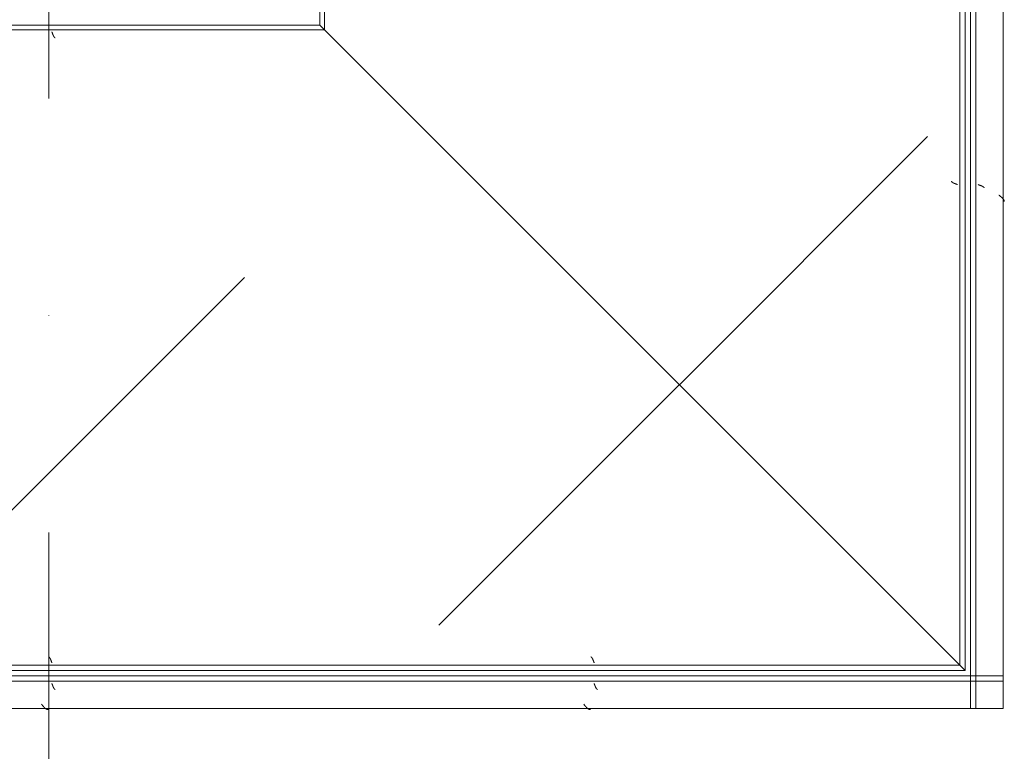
# Model space of a CAD drawing. Header units: millimetres. Extents: x -3267 to 40126, y 29201 to 102288.
# Tile 120 of 127: x 36699 to 37607, y 32199 to 32874. Entities that reach past the tile are written whole.
import ezdxf

# ---------------------------------------------------------------- set-up
doc = ezdxf.new("R2010")
doc.units = ezdxf.units.MM
doc.linetypes.add('4_ Штрихпунктир_ 10 х 2 мм', pattern=[1400, 1000, -200, 0, -200])
doc.layers.add('M-EQPM-____-OTLN', color=7, linetype='Continuous', lineweight=9)
doc.layers.add('S-GRID-____-OTLN', color=7, linetype='Continuous', lineweight=9)
pattern_1 = [(45, (34880, 32650), (0, 1000), [50, -1364.214]), (45, (34880, 32150), (0, 1000), [50, -1364.214]), (45, (35380, 32150), (0, 1000), [50, -1364.214]), (45, (35594.64, 32864.64), (0, 1000), [403.55, -1010.664]), (45, (35594.64, 32364.64), (0, 1000), [403.55, -1010.664]), (45, (35094.64, 32864.64), (0, 1000), [403.55, -1010.664]), (45, (35094.64, 32364.64), (0, 1000), [453.55, -960.664])]
pattern_2 = [(135, (-32020, 34250), (-1000, 1e-13), [50, -1364.214]), (135, (-31520, 34250), (-1000, 1e-13), [50, -1364.214]), (135, (-31520, 34750), (-1000, 1e-13), [50, -1364.214]), (135, (-32234.64, 34964.64), (-1000, 1e-13), [403.55, -1010.664]), (135, (-31734.64, 34964.64), (-1000, 1e-13), [403.55, -1010.664]), (135, (-32234.64, 34464.64), (-1000, 1e-13), [403.55, -1010.664]), (135, (-31734.64, 34464.64), (-1000, 1e-13), [453.55, -960.664])]

# ---------------------------------------------------------------- blocks, each defined once
blk = doc.blocks.new('FP_1049-ВКК_02_К1_З_ЭОМ_кабель_')
at = {"layer": 'M-EQPM-____-OTLN', "color": 7, "true_color": 0xffffff}
for p, q in [((373.96, 612.51), (374.01, 612.51)), ((374.01, 612.51), (374.06, 612.5)), ((374.06, 612.5), (374.11, 612.49)), ((374.11, 612.49), (374.16, 612.47)), ((374.16, 612.47), (374.21, 612.45)), ((374.21, 612.45), (374.26, 612.43)), ((374.26, 612.43), (374.31, 612.41)), ((374.31, 612.41), (374.36, 612.38)), ((374.36, 612.38), (374.4, 612.35)), ((374.4, 612.35), (374.45, 612.31)), ((374.45, 612.31), (374.5, 612.28)), ((374.5, 612.28), (374.55, 612.24)), ((374.55, 612.24), (374.6, 612.19)), ((374.6, 612.19), (374.65, 612.14)), ((374.65, 612.14), (374.7, 612.09)), ((374.7, 612.09), (374.75, 612.04)), ((374.75, 612.04), (374.8, 611.98)), ((374.8, 611.98), (374.85, 611.93)), ((374.85, 611.93), (374.9, 611.86)), ((374.9, 611.86), (374.94, 611.8)), ((374.94, 611.8), (374.99, 611.73)), ((374.99, 611.73), (375.04, 611.66)), ((375.04, 611.66), (375.09, 611.58)), ((375.09, 611.58), (375.14, 611.51)), ((375.14, 611.51), (375.19, 611.43)), ((375.19, 611.43), (375.24, 611.35)), ((375.24, 611.35), (375.29, 611.26)), ((375.29, 611.26), (375.34, 611.18)), ((375.34, 611.18), (375.39, 611.09)), ((375.39, 611.09), (375.44, 610.99)), ((375.44, 610.99), (375.48, 610.9)), ((375.48, 610.9), (375.53, 610.8)), ((375.53, 610.8), (375.58, 610.7)), ((375.58, 610.7), (375.63, 610.6)), ((375.63, 610.6), (375.68, 610.5)), ((375.68, 610.5), (375.73, 610.39)), ((375.73, 610.39), (375.78, 610.28)), ((375.78, 610.28), (375.83, 610.18)), ((375.83, 610.18), (375.88, 610.06)), ((375.88, 610.06), (375.93, 609.95)), ((375.93, 609.95), (375.98, 609.83)), ((375.98, 609.83), (376.02, 609.72)), ((376.02, 609.72), (376.07, 609.6)), ((376.07, 609.6), (376.12, 609.48)), ((376.12, 609.48), (376.17, 609.36)), ((376.17, 609.36), (376.22, 609.23)), ((376.22, 609.23), (376.27, 609.11)), ((376.27, 609.11), (376.32, 608.98)), ((376.32, 608.98), (376.37, 608.86)), ((376.37, 608.86), (376.42, 608.73)), ((376.42, 608.73), (376.47, 608.6)), ((376.47, 608.6), (376.51, 608.47)), ((376.51, 608.47), (376.56, 608.34)), ((376.56, 608.34), (376.61, 608.21)), ((873.96, 612.51), (874.01, 612.51)), ((874.01, 612.51), (874.06, 612.5)), ((874.06, 612.5), (874.11, 612.49)), ((874.11, 612.49), (874.16, 612.47)), ((874.16, 612.47), (874.21, 612.45)), ((874.21, 612.45), (874.26, 612.43)), ((874.26, 612.43), (874.31, 612.41)), ((874.31, 612.41), (874.36, 612.38)), ((874.36, 612.38), (874.4, 612.35)), ((874.4, 612.35), (874.45, 612.31)), ((874.45, 612.31), (874.5, 612.28)), ((874.5, 612.28), (874.55, 612.24)), ((874.55, 612.24), (874.6, 612.19)), ((874.6, 612.19), (874.65, 612.14)), ((874.65, 612.14), (874.7, 612.09)), ((874.7, 612.09), (874.75, 612.04)), ((874.75, 612.04), (874.8, 611.98)), ((874.8, 611.98), (874.85, 611.93)), ((874.85, 611.93), (874.9, 611.86)), ((874.9, 611.86), (874.94, 611.8)), ((874.94, 611.8), (874.99, 611.73)), ((874.99, 611.73), (875.04, 611.66)), ((875.04, 611.66), (875.09, 611.58)), ((875.09, 611.58), (875.14, 611.51)), ((875.14, 611.51), (875.19, 611.43)), ((875.19, 611.43), (875.24, 611.35)), ((875.24, 611.35), (875.29, 611.26)), ((875.29, 611.26), (875.34, 611.18)), ((875.34, 611.18), (875.39, 611.09)), ((875.39, 611.09), (875.44, 610.99)), ((875.44, 610.99), (875.48, 610.9)), ((875.48, 610.9), (875.53, 610.8)), ((875.53, 610.8), (875.58, 610.7)), ((875.58, 610.7), (875.63, 610.6)), ((875.63, 610.6), (875.68, 610.5)), ((875.68, 610.5), (875.73, 610.39)), ((875.73, 610.39), (875.78, 610.28)), ((875.78, 610.28), (875.83, 610.18)), ((875.83, 610.18), (875.88, 610.06)), ((875.88, 610.06), (875.93, 609.95)), ((875.93, 609.95), (875.98, 609.83)), ((875.98, 609.83), (876.02, 609.72)), ((876.02, 609.72), (876.07, 609.6)), ((876.07, 609.6), (876.12, 609.48)), ((876.12, 609.48), (876.17, 609.36)), ((876.17, 609.36), (876.22, 609.23)), ((876.22, 609.23), (876.27, 609.11)), ((876.27, 609.11), (876.32, 608.98)), ((876.32, 608.98), (876.37, 608.86)), ((876.37, 608.86), (876.42, 608.73)), ((876.42, 608.73), (876.47, 608.6)), ((876.47, 608.6), (876.51, 608.47)), ((876.51, 608.47), (876.56, 608.34)), ((876.56, 608.34), (876.61, 608.21)), ((376.61, 608.21), (376.66, 608.08)), ((376.66, 608.08), (376.71, 607.94)), ((376.71, 607.94), (376.76, 607.81)), ((376.76, 607.81), (376.81, 607.67)), ((376.81, 607.67), (376.86, 607.54)), ((376.86, 607.54), (376.91, 607.41)), ((376.91, 607.41), (376.96, 607.27)), ((376.96, 607.27), (377.01, 607.14)), ((377.01, 607.14), (377.05, 607)), ((876.61, 608.21), (876.66, 608.08)), ((876.66, 608.08), (876.71, 607.94)), ((876.71, 607.94), (876.76, 607.81)), ((876.76, 607.81), (876.81, 607.67)), ((876.81, 607.67), (876.86, 607.54)), ((876.86, 607.54), (876.91, 607.41)), ((876.91, 607.41), (876.96, 607.27)), ((876.96, 607.27), (877.01, 607.14)), ((877.01, 607.14), (877.05, 607))]:
    blk.add_line(p, q, dxfattribs=at)
blk = doc.blocks.new('FP_1050-ВКК_02_К1_З_ЭОМ_кабель_')
at = {"layer": 'M-EQPM-____-OTLN', "color": 7, "true_color": 0xffffff}
for p, q in [((380.54, 631.16), (380.64, 631.16)), ((380.64, 631.16), (380.74, 631.15)), ((380.74, 631.15), (380.83, 631.14)), ((380.83, 631.14), (380.93, 631.12)), ((380.93, 631.12), (381.03, 631.1)), ((381.03, 631.1), (381.13, 631.08)), ((381.13, 631.08), (381.22, 631.06)), ((381.22, 631.06), (381.32, 631.03)), ((381.32, 631.03), (381.42, 631)), ((381.42, 631), (381.52, 630.96)), ((381.52, 630.96), (381.61, 630.93)), ((381.61, 630.93), (381.71, 630.89)), ((381.71, 630.89), (381.81, 630.85)), ((381.81, 630.85), (381.9, 630.8)), ((381.9, 630.8), (382, 630.75)), ((382, 630.75), (382.1, 630.7)), ((382.1, 630.7), (382.2, 630.65)), ((382.2, 630.65), (382.29, 630.59)), ((382.29, 630.59), (382.39, 630.54)), ((382.39, 630.54), (382.49, 630.47)), ((382.49, 630.47), (382.59, 630.41)), ((382.59, 630.41), (382.68, 630.34)), ((382.68, 630.34), (382.78, 630.27)), ((382.78, 630.27), (382.88, 630.2)), ((382.88, 630.2), (382.98, 630.13)), ((382.98, 630.13), (383.07, 630.05)), ((383.07, 630.05), (383.17, 629.97)), ((383.17, 629.97), (383.27, 629.89)), ((383.27, 629.89), (383.36, 629.81)), ((383.36, 629.81), (383.46, 629.72)), ((383.46, 629.72), (383.56, 629.63)), ((383.56, 629.63), (383.66, 629.54)), ((383.66, 629.54), (383.75, 629.45)), ((383.75, 629.45), (383.85, 629.35)), ((383.85, 629.35), (383.95, 629.26)), ((383.95, 629.26), (384.05, 629.16)), ((384.05, 629.16), (384.14, 629.06)), ((384.14, 629.06), (384.24, 628.95)), ((384.24, 628.95), (384.34, 628.85)), ((384.34, 628.85), (384.44, 628.75)), ((384.44, 628.75), (384.53, 628.64)), ((384.53, 628.64), (384.63, 628.53)), ((384.63, 628.53), (384.73, 628.42)), ((384.73, 628.42), (384.83, 628.31)), ((384.83, 628.31), (384.92, 628.19)), ((384.92, 628.19), (385.02, 628.08)), ((385.02, 628.08), (385.12, 627.96)), ((385.12, 627.96), (385.21, 627.85)), ((385.21, 627.85), (385.31, 627.73)), ((385.31, 627.73), (385.41, 627.61)), ((385.41, 627.61), (385.51, 627.49)), ((385.51, 627.49), (385.6, 627.37)), ((385.6, 627.37), (385.7, 627.25)), ((385.7, 627.25), (385.8, 627.13)), ((385.8, 627.13), (385.9, 627)), ((385.9, 627), (385.99, 626.88)), ((385.99, 626.88), (386.09, 626.75)), ((386.09, 626.75), (386.19, 626.63)), ((386.19, 626.63), (386.29, 626.5)), ((386.29, 626.5), (386.38, 626.38)), ((880.54, 631.16), (880.64, 631.16)), ((880.64, 631.16), (880.74, 631.15)), ((880.74, 631.15), (880.83, 631.14)), ((880.83, 631.14), (880.93, 631.12)), ((880.93, 631.12), (881.03, 631.1)), ((881.03, 631.1), (881.13, 631.08)), ((881.13, 631.08), (881.22, 631.06)), ((881.22, 631.06), (881.32, 631.03)), ((881.32, 631.03), (881.42, 631)), ((881.42, 631), (881.52, 630.96)), ((881.52, 630.96), (881.61, 630.93)), ((881.61, 630.93), (881.71, 630.89)), ((881.71, 630.89), (881.81, 630.85)), ((881.81, 630.85), (881.9, 630.8)), ((881.9, 630.8), (882, 630.75)), ((882, 630.75), (882.1, 630.7)), ((882.1, 630.7), (882.2, 630.65)), ((882.2, 630.65), (882.29, 630.59)), ((882.29, 630.59), (882.39, 630.54)), ((882.39, 630.54), (882.49, 630.47)), ((882.49, 630.47), (882.59, 630.41)), ((882.59, 630.41), (882.68, 630.34)), ((882.68, 630.34), (882.78, 630.27)), ((882.78, 630.27), (882.88, 630.2)), ((882.88, 630.2), (882.98, 630.13)), ((882.98, 630.13), (883.07, 630.05)), ((883.07, 630.05), (883.17, 629.97)), ((883.17, 629.97), (883.27, 629.89)), ((883.27, 629.89), (883.36, 629.81)), ((883.36, 629.81), (883.46, 629.72)), ((883.46, 629.72), (883.56, 629.63)), ((883.56, 629.63), (883.66, 629.54)), ((883.66, 629.54), (883.75, 629.45)), ((883.75, 629.45), (883.85, 629.35)), ((883.85, 629.35), (883.95, 629.26)), ((883.95, 629.26), (884.05, 629.16)), ((884.05, 629.16), (884.14, 629.06)), ((884.14, 629.06), (884.24, 628.95)), ((884.24, 628.95), (884.34, 628.85)), ((884.34, 628.85), (884.44, 628.75)), ((884.44, 628.75), (884.53, 628.64)), ((884.53, 628.64), (884.63, 628.53)), ((884.63, 628.53), (884.73, 628.42)), ((884.73, 628.42), (884.83, 628.31)), ((884.83, 628.31), (884.92, 628.19)), ((884.92, 628.19), (885.02, 628.08)), ((885.02, 628.08), (885.12, 627.96)), ((885.12, 627.96), (885.21, 627.85)), ((885.21, 627.85), (885.31, 627.73)), ((885.31, 627.73), (885.41, 627.61)), ((885.41, 627.61), (885.51, 627.49)), ((885.51, 627.49), (885.6, 627.37)), ((885.6, 627.37), (885.7, 627.25)), ((885.7, 627.25), (885.8, 627.13)), ((885.8, 627.13), (885.9, 627)), ((885.9, 627), (885.99, 626.88)), ((885.99, 626.88), (886.09, 626.75)), ((886.09, 626.75), (886.19, 626.63)), ((886.19, 626.63), (886.29, 626.5)), ((886.29, 626.5), (886.38, 626.38)), ((386.38, 626.38), (386.48, 626.25)), ((386.48, 626.25), (386.58, 626.13)), ((386.58, 626.13), (386.68, 626)), ((886.38, 626.38), (886.48, 626.25)), ((886.48, 626.25), (886.58, 626.13)), ((886.58, 626.13), (886.68, 626))]:
    blk.add_line(p, q, dxfattribs=at)
blk = doc.blocks.new('УТ1_Перед пояса - Тип 1-10236847-ВКК_02_К1_З_ЭОМ_кабель_')
at = {"layer": 'M-EQPM-____-OTLN', "true_color": 0xffffff}
h = blk.add_hatch(dxfattribs=at)
h.set_pattern_fill('FP_345', style=0, pattern_type=2)
h.set_pattern_definition(pattern_1)
h.paths.add_polyline_path([(599.27, 626), (30, 626), (30, 607), (1479.98, 607), (1479.98, 626), (749.55, 626)])
h.paths.add_polyline_path([(0, 626), (0, 607), (23, 607), (23, 626)])
h = blk.add_hatch(dxfattribs=at)
h.set_pattern_fill('FP_345', style=0, pattern_type=2)
h.set_pattern_definition(pattern_1)
h.paths.add_polyline_path([(749.55, 605), (0, 605), (0, 600), (1479.98, 600), (1479.98, 605), (899.83, 605)])
at = {"layer": 'M-EQPM-____-OTLN', "color": 253, "true_color": 0xaaaaaa}
for p, q in [((0, 626), (0, 630)), ((30, 630), (1479.98, 630)), ((0, 607), (0, 626)), ((0, 605), (0, 607)), ((0, 600), (0, 605)), ((0, 605), (1479.98, 605)), ((0, 600), (1479.98, 600))]:
    blk.add_line(p, q, dxfattribs=at)
for name in ['FP_1050-ВКК_02_К1_З_ЭОМ_кабель_', 'FP_1049-ВКК_02_К1_З_ЭОМ_кабель_']:
    blk.add_blockref(name, (0, 0), dxfattribs=at)
blk = doc.blocks.new('FP_1051-ВКК_02_К1_З_ЭОМ_кабель_')
at = {"layer": 'M-EQPM-____-OTLN', "color": 7, "true_color": 0xffffff}
for p, q in [((377.02, 588), (377.07, 587.87)), ((377.07, 587.87), (377.12, 587.73)), ((377.12, 587.73), (377.17, 587.6)), ((377.17, 587.6), (377.22, 587.46)), ((377.22, 587.46), (377.27, 587.33)), ((377.27, 587.33), (377.32, 587.2)), ((377.32, 587.2), (377.37, 587.07)), ((377.37, 587.07), (377.41, 586.93)), ((377.41, 586.93), (377.46, 586.8)), ((377.46, 586.8), (377.51, 586.67)), ((377.51, 586.67), (377.56, 586.54)), ((377.56, 586.54), (377.61, 586.41)), ((377.61, 586.41), (377.66, 586.28)), ((377.66, 586.28), (377.71, 586.16)), ((377.71, 586.16), (377.75, 586.03)), ((377.75, 586.03), (377.8, 585.91)), ((377.8, 585.91), (377.85, 585.78)), ((377.85, 585.78), (377.9, 585.66)), ((377.9, 585.66), (377.95, 585.54)), ((377.95, 585.54), (378, 585.42)), ((378, 585.42), (378.05, 585.3)), ((378.05, 585.3), (378.1, 585.19)), ((378.1, 585.19), (378.14, 585.07)), ((378.14, 585.07), (378.19, 584.96)), ((378.19, 584.96), (378.24, 584.85)), ((378.24, 584.85), (378.29, 584.74)), ((378.29, 584.74), (378.34, 584.63)), ((378.34, 584.63), (378.39, 584.53)), ((378.39, 584.53), (378.44, 584.42)), ((378.44, 584.42), (378.48, 584.32)), ((378.48, 584.32), (378.53, 584.22)), ((378.53, 584.22), (378.58, 584.13)), ((378.58, 584.13), (378.63, 584.03)), ((378.63, 584.03), (378.68, 583.94)), ((378.68, 583.94), (378.73, 583.85)), ((378.73, 583.85), (378.78, 583.76)), ((378.78, 583.76), (378.83, 583.68)), ((378.83, 583.68), (378.87, 583.6)), ((378.87, 583.6), (378.92, 583.52)), ((378.92, 583.52), (378.97, 583.44)), ((378.97, 583.44), (379.02, 583.37)), ((379.02, 583.37), (379.07, 583.3)), ((379.07, 583.3), (379.12, 583.23)), ((379.12, 583.23), (379.17, 583.16)), ((379.17, 583.16), (379.21, 583.1)), ((379.21, 583.1), (379.26, 583.04)), ((379.26, 583.04), (379.31, 582.98)), ((379.31, 582.98), (379.36, 582.93)), ((379.36, 582.93), (379.41, 582.88)), ((379.41, 582.88), (379.46, 582.83)), ((379.46, 582.83), (379.51, 582.78)), ((379.51, 582.78), (379.56, 582.74)), ((379.56, 582.74), (379.6, 582.7)), ((379.6, 582.7), (379.65, 582.67)), ((379.65, 582.67), (379.7, 582.63)), ((379.7, 582.63), (379.75, 582.6)), ((379.75, 582.6), (379.8, 582.58)), ((379.8, 582.58), (379.85, 582.56)), ((379.85, 582.56), (379.9, 582.54)), ((379.9, 582.54), (379.94, 582.52)), ((379.94, 582.52), (379.99, 582.51)), ((380, 582.5), (380.04, 582.5)), ((380.04, 582.5), (380.08, 582.49)), ((380.08, 582.49), (380.13, 582.49)), ((877.02, 588), (877.07, 587.87)), ((877.07, 587.87), (877.12, 587.73)), ((877.12, 587.73), (877.17, 587.6)), ((877.17, 587.6), (877.22, 587.46)), ((877.22, 587.46), (877.27, 587.33)), ((877.27, 587.33), (877.32, 587.2)), ((877.32, 587.2), (877.37, 587.07)), ((877.37, 587.07), (877.41, 586.93)), ((877.41, 586.93), (877.46, 586.8)), ((877.46, 586.8), (877.51, 586.67)), ((877.51, 586.67), (877.56, 586.54)), ((877.56, 586.54), (877.61, 586.41)), ((877.61, 586.41), (877.66, 586.28)), ((877.66, 586.28), (877.71, 586.16)), ((877.71, 586.16), (877.75, 586.03)), ((877.75, 586.03), (877.8, 585.91)), ((877.8, 585.91), (877.85, 585.78)), ((877.85, 585.78), (877.9, 585.66)), ((877.9, 585.66), (877.95, 585.54)), ((877.95, 585.54), (878, 585.42)), ((878, 585.42), (878.05, 585.3)), ((878.05, 585.3), (878.1, 585.19)), ((878.1, 585.19), (878.14, 585.07)), ((878.14, 585.07), (878.19, 584.96)), ((878.19, 584.96), (878.24, 584.85)), ((878.24, 584.85), (878.29, 584.74)), ((878.29, 584.74), (878.34, 584.63)), ((878.34, 584.63), (878.39, 584.53)), ((878.39, 584.53), (878.44, 584.42)), ((878.44, 584.42), (878.48, 584.32)), ((878.48, 584.32), (878.53, 584.22)), ((878.53, 584.22), (878.58, 584.13)), ((878.58, 584.13), (878.63, 584.03)), ((878.63, 584.03), (878.68, 583.94)), ((878.68, 583.94), (878.73, 583.85)), ((878.73, 583.85), (878.78, 583.76)), ((878.78, 583.76), (878.83, 583.68)), ((878.83, 583.68), (878.87, 583.6)), ((878.87, 583.6), (878.92, 583.52)), ((878.92, 583.52), (878.97, 583.44)), ((878.97, 583.44), (879.02, 583.37)), ((879.02, 583.37), (879.07, 583.3)), ((879.07, 583.3), (879.12, 583.23)), ((879.12, 583.23), (879.17, 583.16)), ((879.17, 583.16), (879.21, 583.1)), ((879.21, 583.1), (879.26, 583.04)), ((879.26, 583.04), (879.31, 582.98)), ((879.31, 582.98), (879.36, 582.93)), ((879.36, 582.93), (879.41, 582.88)), ((879.41, 582.88), (879.46, 582.83)), ((879.46, 582.83), (879.51, 582.78)), ((879.51, 582.78), (879.56, 582.74)), ((879.56, 582.74), (879.6, 582.7)), ((879.6, 582.7), (879.65, 582.67)), ((879.65, 582.67), (879.7, 582.63)), ((879.7, 582.63), (879.75, 582.6)), ((879.75, 582.6), (879.8, 582.58)), ((879.8, 582.58), (879.85, 582.56)), ((879.85, 582.56), (879.9, 582.54)), ((879.9, 582.54), (879.94, 582.52)), ((879.94, 582.52), (879.99, 582.51)), ((880, 582.5), (880.04, 582.5)), ((880.04, 582.5), (880.08, 582.49)), ((880.08, 582.49), (880.13, 582.49))]:
    blk.add_line(p, q, dxfattribs=at)
blk = doc.blocks.new('FP_1052-ВКК_02_К1_З_ЭОМ_кабель_')
at = {"layer": 'M-EQPM-____-OTLN', "color": 7, "true_color": 0xffffff}
for p, q in [((873.93, 11.77), (873.98, 11.76)), ((873.98, 11.76), (874.03, 11.76)), ((874.03, 11.76), (874.08, 11.74)), ((874.08, 11.74), (874.13, 11.73)), ((874.13, 11.73), (874.18, 11.71)), ((874.18, 11.71), (874.22, 11.69)), ((874.22, 11.69), (874.27, 11.66)), ((874.27, 11.66), (874.32, 11.64)), ((874.32, 11.64), (874.37, 11.61)), ((874.37, 11.61), (874.42, 11.57)), ((874.42, 11.57), (874.47, 11.53)), ((874.47, 11.53), (874.52, 11.49)), ((874.52, 11.49), (874.57, 11.45)), ((874.57, 11.45), (874.62, 11.4)), ((874.62, 11.4), (874.67, 11.35)), ((874.67, 11.35), (874.71, 11.3)), ((874.71, 11.3), (874.76, 11.24)), ((874.76, 11.24), (874.81, 11.18)), ((874.81, 11.18), (874.86, 11.12)), ((874.86, 11.12), (874.91, 11.05)), ((874.91, 11.05), (874.96, 10.99)), ((874.96, 10.99), (875.01, 10.91)), ((875.01, 10.91), (875.06, 10.84)), ((875.06, 10.84), (875.11, 10.76)), ((875.11, 10.76), (875.16, 10.69)), ((875.16, 10.69), (875.21, 10.6)), ((875.21, 10.6), (875.25, 10.52)), ((875.25, 10.52), (875.3, 10.43)), ((875.3, 10.43), (875.35, 10.34)), ((875.35, 10.34), (875.4, 10.25)), ((875.4, 10.25), (875.45, 10.16)), ((875.45, 10.16), (875.5, 10.06)), ((875.5, 10.06), (875.55, 9.96)), ((875.55, 9.96), (875.6, 9.86)), ((875.6, 9.86), (875.65, 9.75)), ((875.65, 9.75), (875.7, 9.65)), ((875.7, 9.65), (875.75, 9.54)), ((875.75, 9.54), (875.79, 9.43)), ((875.79, 9.43), (875.84, 9.32)), ((875.84, 9.32), (875.89, 9.21)), ((875.89, 9.21), (875.94, 9.09)), ((875.94, 9.09), (875.99, 8.97)), ((1373.93, 11.77), (1373.98, 11.76)), ((1373.98, 11.76), (1374.03, 11.76)), ((1374.03, 11.76), (1374.08, 11.74)), ((1374.08, 11.74), (1374.13, 11.73)), ((1374.13, 11.73), (1374.18, 11.71)), ((1374.18, 11.71), (1374.22, 11.69)), ((1374.22, 11.69), (1374.27, 11.66)), ((1374.27, 11.66), (1374.32, 11.64)), ((1374.32, 11.64), (1374.37, 11.61)), ((1374.37, 11.61), (1374.42, 11.57)), ((1374.42, 11.57), (1374.47, 11.53)), ((1374.47, 11.53), (1374.52, 11.49)), ((1374.52, 11.49), (1374.57, 11.45)), ((1374.57, 11.45), (1374.62, 11.4)), ((1374.62, 11.4), (1374.67, 11.35)), ((1374.67, 11.35), (1374.71, 11.3)), ((1374.71, 11.3), (1374.76, 11.24)), ((1374.76, 11.24), (1374.81, 11.18)), ((1374.81, 11.18), (1374.86, 11.12)), ((1374.86, 11.12), (1374.91, 11.05)), ((1374.91, 11.05), (1374.96, 10.99)), ((1374.96, 10.99), (1375.01, 10.91)), ((1375.01, 10.91), (1375.06, 10.84)), ((1375.06, 10.84), (1375.11, 10.76)), ((1375.11, 10.76), (1375.16, 10.69)), ((1375.16, 10.69), (1375.21, 10.6)), ((1375.21, 10.6), (1375.25, 10.52)), ((1375.25, 10.52), (1375.3, 10.43)), ((1375.3, 10.43), (1375.35, 10.34)), ((1375.35, 10.34), (1375.4, 10.25)), ((1375.4, 10.25), (1375.45, 10.16)), ((1375.45, 10.16), (1375.5, 10.06)), ((1375.5, 10.06), (1375.55, 9.96)), ((1375.55, 9.96), (1375.6, 9.86)), ((1375.6, 9.86), (1375.65, 9.75)), ((1375.65, 9.75), (1375.7, 9.65)), ((1375.7, 9.65), (1375.75, 9.54)), ((1375.75, 9.54), (1375.79, 9.43)), ((1375.79, 9.43), (1375.84, 9.32)), ((1375.84, 9.32), (1375.89, 9.21)), ((1375.89, 9.21), (1375.94, 9.09)), ((1375.94, 9.09), (1375.99, 8.97)), ((875.99, 8.97), (876.04, 8.86)), ((876.04, 8.86), (876.09, 8.74)), ((876.09, 8.74), (876.14, 8.61)), ((876.14, 8.61), (876.19, 8.49)), ((876.19, 8.49), (876.24, 8.37)), ((876.24, 8.37), (876.29, 8.24)), ((876.29, 8.24), (876.33, 8.11)), ((876.33, 8.11), (876.38, 7.99)), ((876.38, 7.99), (876.43, 7.86)), ((876.43, 7.86), (876.48, 7.73)), ((876.48, 7.73), (876.53, 7.6)), ((876.53, 7.6), (876.58, 7.46)), ((876.58, 7.46), (876.63, 7.33)), ((876.63, 7.33), (876.68, 7.2)), ((876.68, 7.2), (876.73, 7.07)), ((876.73, 7.07), (876.78, 6.93)), ((876.78, 6.93), (876.83, 6.8)), ((876.83, 6.8), (876.87, 6.66)), ((876.87, 6.66), (876.92, 6.53)), ((876.92, 6.53), (876.97, 6.39)), ((876.97, 6.39), (877.02, 6.26)), ((1375.99, 8.97), (1376.04, 8.86)), ((1376.04, 8.86), (1376.09, 8.74)), ((1376.09, 8.74), (1376.14, 8.61)), ((1376.14, 8.61), (1376.19, 8.49)), ((1376.19, 8.49), (1376.24, 8.37)), ((1376.24, 8.37), (1376.29, 8.24)), ((1376.29, 8.24), (1376.33, 8.11)), ((1376.33, 8.11), (1376.38, 7.99)), ((1376.38, 7.99), (1376.43, 7.86)), ((1376.43, 7.86), (1376.48, 7.73)), ((1376.48, 7.73), (1376.53, 7.6)), ((1376.53, 7.6), (1376.58, 7.46)), ((1376.58, 7.46), (1376.63, 7.33)), ((1376.63, 7.33), (1376.68, 7.2)), ((1376.68, 7.2), (1376.73, 7.07)), ((1376.73, 7.07), (1376.78, 6.93)), ((1376.78, 6.93), (1376.83, 6.8)), ((1376.83, 6.8), (1376.87, 6.66)), ((1376.87, 6.66), (1376.92, 6.53)), ((1376.92, 6.53), (1376.97, 6.39)), ((1376.97, 6.39), (1377.02, 6.26))]:
    blk.add_line(p, q, dxfattribs=at)
blk = doc.blocks.new('УТ_Низ пояса - Тип 1-10100406-ВКК_02_К1_З_ЭОМ_кабель_')
at = {"layer": 'M-EQPM-____-OTLN', "true_color": 0xffffff}
h = blk.add_hatch(dxfattribs=at)
h.set_pattern_fill('FP_345', style=0, pattern_type=2)
h.set_pattern_definition(pattern_1)
h.paths.add_polyline_path([(749.55, 595), (35, 595), (40, 590), (1479.98, 590), (1479.98, 595), (899.83, 595)])
h = blk.add_hatch(dxfattribs=at)
h.set_pattern_fill('FP_345', style=0, pattern_type=2)
h.set_pattern_definition(pattern_1)
h.paths.add_polyline_path([(599.27, 588), (42, 588), (624.19, 6.26), (1479.98, 6.26), (1479.98, 588), (749.55, 588)])
h = blk.add_hatch(dxfattribs=at)
h.set_pattern_fill('FP_345', style=0, pattern_type=2)
h.set_pattern_definition(pattern_1)
h.paths.add_polyline_path([(625.74, 4.26), (630, 0), (1479.98, 0), (1479.98, 4.26), (749.55, 4.26)])
at = {"layer": 'M-EQPM-____-OTLN', "color": 253, "true_color": 0xaaaaaa}
for p, q in [((35, 595), (1479.98, 595)), ((35, 595), (40, 590)), ((40, 590), (1479.98, 590)), ((42, 588), (623.74, 6.26)), ((625.74, 4.26), (1479.98, 4.26)), ((625.74, 4.26), (630, 0)), ((630, 0), (1479.98, 0))]:
    blk.add_line(p, q, dxfattribs=at)
at = {"layer": 'M-EQPM-____-OTLN', "color": 253, "true_color": 0xaaaaaa, "flags": 128}
for points in [[(40, 590), (40.05, 589.95), (40.2, 589.8), (40.44, 589.56), (40.75, 589.25), (41.13, 588.87), (41.55, 588.45), (42, 588)], [(623.74, 6.26), (624.19, 5.81), (624.61, 5.39), (624.99, 5.01), (625.31, 4.69), (625.55, 4.45), (625.69, 4.31), (625.74, 4.26)]]:
    blk.add_lwpolyline(points, dxfattribs=at)
at = {"layer": 'M-EQPM-____-OTLN', "color": 253, "true_color": 0xaaaaaa}
for name in ['FP_1051-ВКК_02_К1_З_ЭОМ_кабель_', 'FP_1052-ВКК_02_К1_З_ЭОМ_кабель_']:
    blk.add_blockref(name, (0, 0), dxfattribs=at)
blk = doc.blocks.new('FP_1057-ВКК_02_К1_З_ЭОМ_кабель_')
at = {"layer": 'M-EQPM-____-OTLN', "color": 7, "true_color": 0xffffff}
for p, q in [((482.52, -608.21), (482.47, -608.34)), ((482.57, -608.08), (482.52, -608.21)), ((482.62, -607.95), (482.57, -608.08)), ((482.67, -607.81), (482.62, -607.95)), ((482.72, -607.68), (482.67, -607.81)), ((482.77, -607.54), (482.72, -607.68)), ((482.82, -607.41), (482.77, -607.54)), ((482.87, -607.27), (482.82, -607.41)), ((482.92, -607.14), (482.87, -607.27)), ((482.96, -607), (482.92, -607.14)), ((982.52, -608.21), (982.47, -608.34)), ((982.57, -608.08), (982.52, -608.21)), ((982.62, -607.95), (982.57, -608.08)), ((982.67, -607.81), (982.62, -607.95)), ((982.72, -607.68), (982.67, -607.81)), ((982.77, -607.54), (982.72, -607.68)), ((982.82, -607.41), (982.77, -607.54)), ((982.87, -607.27), (982.82, -607.41)), ((982.92, -607.14), (982.87, -607.27)), ((982.96, -607), (982.92, -607.14)), ((479.91, -612.51), (479.87, -612.51)), ((479.96, -612.5), (479.91, -612.51)), ((480, -612.49), (479.96, -612.5)), ((480.06, -612.48), (480.01, -612.49)), ((480.11, -612.46), (480.06, -612.48)), ((480.16, -612.44), (480.11, -612.46)), ((480.2, -612.41), (480.16, -612.44)), ((480.25, -612.39), (480.2, -612.41)), ((480.3, -612.36), (480.25, -612.39)), ((480.35, -612.32), (480.3, -612.36)), ((480.4, -612.28), (480.35, -612.32)), ((480.45, -612.24), (480.4, -612.28)), ((480.5, -612.2), (480.45, -612.24)), ((480.55, -612.15), (480.5, -612.2)), ((480.6, -612.1), (480.55, -612.15)), ((480.65, -612.05), (480.6, -612.1)), ((480.7, -612), (480.65, -612.05)), ((480.75, -611.94), (480.7, -612)), ((480.8, -611.87), (480.75, -611.94)), ((480.85, -611.81), (480.8, -611.87)), ((480.89, -611.74), (480.85, -611.81)), ((480.94, -611.67), (480.89, -611.74)), ((480.99, -611.6), (480.94, -611.67)), ((481.04, -611.52), (480.99, -611.6)), ((481.09, -611.44), (481.04, -611.52)), ((481.14, -611.36), (481.09, -611.44)), ((481.19, -611.27), (481.14, -611.36)), ((481.24, -611.19), (481.19, -611.27)), ((481.29, -611.1), (481.24, -611.19)), ((481.34, -611.01), (481.29, -611.1)), ((481.39, -610.91), (481.34, -611.01)), ((481.44, -610.81), (481.39, -610.91)), ((481.49, -610.71), (481.44, -610.81)), ((481.54, -610.61), (481.49, -610.71)), ((481.58, -610.51), (481.54, -610.61)), ((481.63, -610.4), (481.58, -610.51)), ((481.68, -610.3), (481.63, -610.4)), ((481.73, -610.19), (481.68, -610.3)), ((481.78, -610.07), (481.73, -610.19)), ((481.83, -609.96), (481.78, -610.07)), ((481.88, -609.84), (481.83, -609.96)), ((481.93, -609.73), (481.88, -609.84)), ((481.98, -609.61), (481.93, -609.73)), ((482.03, -609.49), (481.98, -609.61)), ((482.08, -609.37), (482.03, -609.49)), ((482.13, -609.24), (482.08, -609.37)), ((482.18, -609.12), (482.13, -609.24)), ((482.23, -608.99), (482.18, -609.12)), ((482.27, -608.86), (482.23, -608.99)), ((482.32, -608.74), (482.27, -608.86)), ((482.37, -608.61), (482.32, -608.74)), ((482.42, -608.48), (482.37, -608.61)), ((482.47, -608.34), (482.42, -608.48)), ((979.91, -612.51), (979.87, -612.51)), ((979.96, -612.5), (979.91, -612.51)), ((980, -612.49), (979.96, -612.5)), ((980.06, -612.48), (980.01, -612.49)), ((980.11, -612.46), (980.06, -612.48)), ((980.16, -612.44), (980.11, -612.46)), ((980.2, -612.41), (980.16, -612.44)), ((980.25, -612.39), (980.2, -612.41)), ((980.3, -612.36), (980.25, -612.39)), ((980.35, -612.32), (980.3, -612.36)), ((980.4, -612.28), (980.35, -612.32)), ((980.45, -612.24), (980.4, -612.28)), ((980.5, -612.2), (980.45, -612.24)), ((980.55, -612.15), (980.5, -612.2)), ((980.6, -612.1), (980.55, -612.15)), ((980.65, -612.05), (980.6, -612.1)), ((980.7, -612), (980.65, -612.05)), ((980.75, -611.94), (980.7, -612)), ((980.8, -611.87), (980.75, -611.94)), ((980.85, -611.81), (980.8, -611.87)), ((980.89, -611.74), (980.85, -611.81)), ((980.94, -611.67), (980.89, -611.74)), ((980.99, -611.6), (980.94, -611.67)), ((981.04, -611.52), (980.99, -611.6)), ((981.09, -611.44), (981.04, -611.52)), ((981.14, -611.36), (981.09, -611.44)), ((981.19, -611.27), (981.14, -611.36)), ((981.24, -611.19), (981.19, -611.27)), ((981.29, -611.1), (981.24, -611.19)), ((981.34, -611.01), (981.29, -611.1)), ((981.39, -610.91), (981.34, -611.01)), ((981.44, -610.81), (981.39, -610.91)), ((981.49, -610.71), (981.44, -610.81)), ((981.54, -610.61), (981.49, -610.71)), ((981.58, -610.51), (981.54, -610.61)), ((981.63, -610.4), (981.58, -610.51)), ((981.68, -610.3), (981.63, -610.4)), ((981.73, -610.19), (981.68, -610.3)), ((981.78, -610.07), (981.73, -610.19)), ((981.83, -609.96), (981.78, -610.07)), ((981.88, -609.84), (981.83, -609.96)), ((981.93, -609.73), (981.88, -609.84)), ((981.98, -609.61), (981.93, -609.73)), ((982.03, -609.49), (981.98, -609.61)), ((982.08, -609.37), (982.03, -609.49)), ((982.13, -609.24), (982.08, -609.37)), ((982.18, -609.12), (982.13, -609.24)), ((982.23, -608.99), (982.18, -609.12)), ((982.27, -608.86), (982.23, -608.99)), ((982.32, -608.74), (982.27, -608.86)), ((982.37, -608.61), (982.32, -608.74)), ((982.42, -608.48), (982.37, -608.61)), ((982.47, -608.34), (982.42, -608.48))]:
    blk.add_line(p, q, dxfattribs=at)
blk = doc.blocks.new('FP_1058-ВКК_02_К1_З_ЭОМ_кабель_')
at = {"layer": 'M-EQPM-____-OTLN', "color": 7, "true_color": 0xffffff}
for p, q in [((473.07, -626.38), (472.97, -626.5)), ((473.17, -626.25), (473.07, -626.38)), ((473.27, -626.13), (473.17, -626.25)), ((473.36, -626), (473.27, -626.13)), ((973.07, -626.38), (972.97, -626.5)), ((973.17, -626.25), (973.07, -626.38)), ((973.27, -626.13), (973.17, -626.25)), ((973.36, -626), (973.27, -626.13)), ((467.33, -631.16), (467.23, -631.16)), ((467.42, -631.15), (467.33, -631.16)), ((467.52, -631.14), (467.42, -631.15)), ((467.62, -631.12), (467.52, -631.14)), ((467.72, -631.1), (467.62, -631.12)), ((467.81, -631.08), (467.72, -631.1)), ((467.91, -631.06), (467.81, -631.08)), ((468.01, -631.03), (467.91, -631.06)), ((468.11, -631), (468.01, -631.03)), ((468.2, -630.96), (468.11, -631)), ((468.3, -630.93), (468.2, -630.96)), ((468.4, -630.89), (468.3, -630.93)), ((468.49, -630.85), (468.4, -630.89)), ((468.59, -630.8), (468.49, -630.85)), ((468.69, -630.75), (468.59, -630.8)), ((468.79, -630.7), (468.69, -630.75)), ((468.88, -630.65), (468.79, -630.7)), ((468.98, -630.59), (468.88, -630.65)), ((469.08, -630.54), (468.98, -630.59)), ((469.18, -630.47), (469.08, -630.54)), ((469.27, -630.41), (469.18, -630.47)), ((469.37, -630.34), (469.27, -630.41)), ((469.47, -630.27), (469.37, -630.34)), ((469.57, -630.2), (469.47, -630.27)), ((469.66, -630.13), (469.57, -630.2)), ((469.76, -630.05), (469.66, -630.13)), ((469.86, -629.97), (469.76, -630.05)), ((469.96, -629.89), (469.86, -629.97)), ((470.05, -629.81), (469.96, -629.89)), ((470.15, -629.72), (470.05, -629.81)), ((470.25, -629.63), (470.15, -629.72)), ((470.34, -629.54), (470.25, -629.63)), ((470.44, -629.45), (470.34, -629.54)), ((470.54, -629.35), (470.44, -629.45)), ((470.64, -629.26), (470.54, -629.35)), ((470.73, -629.16), (470.64, -629.26)), ((470.83, -629.06), (470.73, -629.16)), ((470.93, -628.95), (470.83, -629.06)), ((471.03, -628.85), (470.93, -628.95)), ((471.12, -628.75), (471.03, -628.85)), ((471.22, -628.64), (471.12, -628.75)), ((471.32, -628.53), (471.22, -628.64)), ((471.42, -628.42), (471.32, -628.53)), ((471.51, -628.31), (471.42, -628.42)), ((471.61, -628.19), (471.51, -628.31)), ((471.71, -628.08), (471.61, -628.19)), ((471.8, -627.96), (471.71, -628.08)), ((471.9, -627.85), (471.8, -627.96)), ((472, -627.73), (471.9, -627.85)), ((472.1, -627.61), (472, -627.73)), ((472.19, -627.49), (472.1, -627.61)), ((472.29, -627.37), (472.19, -627.49)), ((472.39, -627.25), (472.29, -627.37)), ((472.49, -627.13), (472.39, -627.25)), ((472.58, -627), (472.49, -627.13)), ((472.68, -626.88), (472.58, -627)), ((472.78, -626.75), (472.68, -626.88)), ((472.88, -626.63), (472.78, -626.75)), ((472.97, -626.5), (472.88, -626.63)), ((967.33, -631.16), (967.23, -631.16)), ((967.42, -631.15), (967.33, -631.16)), ((967.52, -631.14), (967.42, -631.15)), ((967.62, -631.12), (967.52, -631.14)), ((967.72, -631.1), (967.62, -631.12)), ((967.81, -631.08), (967.72, -631.1)), ((967.91, -631.06), (967.81, -631.08)), ((968.01, -631.03), (967.91, -631.06)), ((968.11, -631), (968.01, -631.03)), ((968.2, -630.96), (968.11, -631)), ((968.3, -630.93), (968.2, -630.96)), ((968.4, -630.89), (968.3, -630.93)), ((968.49, -630.85), (968.4, -630.89)), ((968.59, -630.8), (968.49, -630.85)), ((968.69, -630.75), (968.59, -630.8)), ((968.79, -630.7), (968.69, -630.75)), ((968.88, -630.65), (968.79, -630.7)), ((968.98, -630.59), (968.88, -630.65)), ((969.08, -630.54), (968.98, -630.59)), ((969.18, -630.47), (969.08, -630.54)), ((969.27, -630.41), (969.18, -630.47)), ((969.37, -630.34), (969.27, -630.41)), ((969.47, -630.27), (969.37, -630.34)), ((969.57, -630.2), (969.47, -630.27)), ((969.66, -630.13), (969.57, -630.2)), ((969.76, -630.05), (969.66, -630.13)), ((969.86, -629.97), (969.76, -630.05)), ((969.96, -629.89), (969.86, -629.97)), ((970.05, -629.81), (969.96, -629.89)), ((970.15, -629.72), (970.05, -629.81)), ((970.25, -629.63), (970.15, -629.72)), ((970.34, -629.54), (970.25, -629.63)), ((970.44, -629.45), (970.34, -629.54)), ((970.54, -629.35), (970.44, -629.45)), ((970.64, -629.26), (970.54, -629.35)), ((970.73, -629.16), (970.64, -629.26)), ((970.83, -629.06), (970.73, -629.16)), ((970.93, -628.95), (970.83, -629.06)), ((971.03, -628.85), (970.93, -628.95)), ((971.12, -628.75), (971.03, -628.85)), ((971.22, -628.64), (971.12, -628.75)), ((971.32, -628.53), (971.22, -628.64)), ((971.42, -628.42), (971.32, -628.53)), ((971.51, -628.31), (971.42, -628.42)), ((971.61, -628.19), (971.51, -628.31)), ((971.71, -628.08), (971.61, -628.19)), ((971.8, -627.96), (971.71, -628.08)), ((971.9, -627.85), (971.8, -627.96)), ((972, -627.73), (971.9, -627.85)), ((972.1, -627.61), (972, -627.73)), ((972.19, -627.49), (972.1, -627.61)), ((972.29, -627.37), (972.19, -627.49)), ((972.39, -627.25), (972.29, -627.37)), ((972.49, -627.13), (972.39, -627.25)), ((972.58, -627), (972.49, -627.13)), ((972.68, -626.88), (972.58, -627)), ((972.78, -626.75), (972.68, -626.88)), ((972.88, -626.63), (972.78, -626.75)), ((972.97, -626.5), (972.88, -626.63))]:
    blk.add_line(p, q, dxfattribs=at)
blk = doc.blocks.new('УТ1_Перед пояса - Тип 1-10236874-ВКК_02_К1_З_ЭОМ_кабель_')
at = {"layer": 'M-EQPM-____-OTLN', "color": 253, "true_color": 0xaaaaaa}
for p, q in [((0, -605), (0, -600)), ((1230, -600), (0, -600)), ((0, -607), (0, -605)), ((1230, -605), (0, -605)), ((0, -626), (0, -607)), ((0, -630), (0, -626)), ((1230, -630), (30, -630))]:
    blk.add_line(p, q, dxfattribs=at)
for name in ['FP_1057-ВКК_02_К1_З_ЭОМ_кабель_', 'FP_1058-ВКК_02_К1_З_ЭОМ_кабель_']:
    blk.add_blockref(name, (0, 0), dxfattribs=at)
blk = doc.blocks.new('FP_1059-ВКК_02_К1_З_ЭОМ_кабель_')
at = {"layer": 'M-EQPM-____-OTLN', "color": 7, "true_color": 0xffffff}
for p, q in [((483.04, -587.86), (482.99, -588)), ((483.09, -587.73), (483.04, -587.86)), ((483.14, -587.59), (483.09, -587.73)), ((483.19, -587.46), (483.14, -587.59)), ((483.24, -587.33), (483.19, -587.46)), ((483.29, -587.19), (483.24, -587.33)), ((483.34, -587.06), (483.29, -587.19)), ((483.38, -586.92), (483.34, -587.06)), ((483.43, -586.79), (483.38, -586.92)), ((483.48, -586.66), (483.43, -586.79)), ((483.53, -586.53), (483.48, -586.66)), ((483.58, -586.4), (483.53, -586.53)), ((483.63, -586.27), (483.58, -586.4)), ((483.68, -586.14), (483.63, -586.27)), ((483.73, -586.02), (483.68, -586.14)), ((483.78, -585.89), (483.73, -586.02)), ((483.83, -585.77), (483.78, -585.89)), ((483.88, -585.64), (483.83, -585.77)), ((483.92, -585.52), (483.88, -585.64)), ((483.97, -585.4), (483.92, -585.52)), ((484.02, -585.28), (483.97, -585.4)), ((484.07, -585.17), (484.02, -585.28)), ((484.12, -585.05), (484.07, -585.17)), ((484.17, -584.94), (484.12, -585.05)), ((484.22, -584.82), (484.17, -584.94)), ((484.27, -584.72), (484.22, -584.82)), ((484.32, -584.61), (484.27, -584.72)), ((484.37, -584.5), (484.32, -584.61)), ((484.42, -584.4), (484.37, -584.5)), ((484.46, -584.3), (484.42, -584.4)), ((484.51, -584.2), (484.46, -584.3)), ((484.56, -584.1), (484.51, -584.2)), ((484.61, -584.01), (484.56, -584.1)), ((484.66, -583.91), (484.61, -584.01)), ((484.71, -583.82), (484.66, -583.91)), ((484.76, -583.74), (484.71, -583.82)), ((484.81, -583.65), (484.76, -583.74)), ((484.86, -583.57), (484.81, -583.65)), ((484.91, -583.49), (484.86, -583.57)), ((484.96, -583.42), (484.91, -583.49)), ((485, -583.34), (484.96, -583.42)), ((485.05, -583.27), (485, -583.34)), ((485.1, -583.2), (485.05, -583.27)), ((485.15, -583.14), (485.1, -583.2)), ((485.2, -583.07), (485.15, -583.14)), ((485.25, -583.02), (485.2, -583.07)), ((485.3, -582.96), (485.25, -583.02)), ((485.35, -582.91), (485.3, -582.96)), ((485.4, -582.86), (485.35, -582.91)), ((485.45, -582.81), (485.4, -582.86)), ((485.49, -582.76), (485.45, -582.81)), ((485.54, -582.72), (485.49, -582.76)), ((485.59, -582.69), (485.54, -582.72)), ((485.64, -582.65), (485.59, -582.69)), ((485.69, -582.62), (485.64, -582.65)), ((485.74, -582.59), (485.69, -582.62)), ((485.79, -582.57), (485.74, -582.59)), ((485.84, -582.55), (485.79, -582.57)), ((485.89, -582.53), (485.84, -582.55)), ((485.94, -582.51), (485.89, -582.53)), ((485.99, -582.5), (485.94, -582.51)), ((486.03, -582.49), (485.99, -582.5)), ((486.08, -582.49), (486.03, -582.49)), ((983.04, -587.86), (982.99, -588)), ((983.09, -587.73), (983.04, -587.86)), ((983.14, -587.59), (983.09, -587.73)), ((983.19, -587.46), (983.14, -587.59)), ((983.24, -587.33), (983.19, -587.46)), ((983.29, -587.19), (983.24, -587.33)), ((983.34, -587.06), (983.29, -587.19)), ((983.38, -586.92), (983.34, -587.06)), ((983.43, -586.79), (983.38, -586.92)), ((983.48, -586.66), (983.43, -586.79)), ((983.53, -586.53), (983.48, -586.66)), ((983.58, -586.4), (983.53, -586.53)), ((983.63, -586.27), (983.58, -586.4)), ((983.68, -586.14), (983.63, -586.27)), ((983.73, -586.02), (983.68, -586.14)), ((983.78, -585.89), (983.73, -586.02)), ((983.83, -585.77), (983.78, -585.89)), ((983.88, -585.64), (983.83, -585.77)), ((983.92, -585.52), (983.88, -585.64)), ((983.97, -585.4), (983.92, -585.52)), ((984.02, -585.28), (983.97, -585.4)), ((984.07, -585.17), (984.02, -585.28)), ((984.12, -585.05), (984.07, -585.17)), ((984.17, -584.94), (984.12, -585.05)), ((984.22, -584.82), (984.17, -584.94)), ((984.27, -584.72), (984.22, -584.82)), ((984.32, -584.61), (984.27, -584.72)), ((984.37, -584.5), (984.32, -584.61)), ((984.42, -584.4), (984.37, -584.5)), ((984.46, -584.3), (984.42, -584.4)), ((984.51, -584.2), (984.46, -584.3)), ((984.56, -584.1), (984.51, -584.2)), ((984.61, -584.01), (984.56, -584.1)), ((984.66, -583.91), (984.61, -584.01)), ((984.71, -583.82), (984.66, -583.91)), ((984.76, -583.74), (984.71, -583.82)), ((984.81, -583.65), (984.76, -583.74)), ((984.86, -583.57), (984.81, -583.65)), ((984.91, -583.49), (984.86, -583.57)), ((984.96, -583.42), (984.91, -583.49)), ((985, -583.34), (984.96, -583.42)), ((985.05, -583.27), (985, -583.34)), ((985.1, -583.2), (985.05, -583.27)), ((985.15, -583.14), (985.1, -583.2)), ((985.2, -583.07), (985.15, -583.14)), ((985.25, -583.02), (985.2, -583.07)), ((985.3, -582.96), (985.25, -583.02)), ((985.35, -582.91), (985.3, -582.96)), ((985.4, -582.86), (985.35, -582.91)), ((985.45, -582.81), (985.4, -582.86)), ((985.49, -582.76), (985.45, -582.81)), ((985.54, -582.72), (985.49, -582.76)), ((985.59, -582.69), (985.54, -582.72)), ((985.64, -582.65), (985.59, -582.69)), ((985.69, -582.62), (985.64, -582.65)), ((985.74, -582.59), (985.69, -582.62)), ((985.79, -582.57), (985.74, -582.59)), ((985.84, -582.55), (985.79, -582.57)), ((985.89, -582.53), (985.84, -582.55)), ((985.94, -582.51), (985.89, -582.53)), ((985.99, -582.5), (985.94, -582.51)), ((986.03, -582.49), (985.99, -582.5)), ((986.08, -582.49), (986.03, -582.49))]:
    blk.add_line(p, q, dxfattribs=at)
blk = doc.blocks.new('УТ_Низ пояса - Тип 1-10100436-ВКК_02_К1_З_ЭОМ_кабель_')
at = {"layer": 'M-EQPM-____-OTLN', "true_color": 0xffffff}
h = blk.add_hatch(dxfattribs=at)
h.set_pattern_fill('FP_347', style=0, pattern_type=2)
h.set_pattern_definition(pattern_2)
h.paths.add_polyline_path([(42, -588), (1230, -588), (1230, -6.26), (623.74, -6.26), (148.44, -481.56)])
h = blk.add_hatch(dxfattribs=at)
h.set_pattern_fill('FP_347', style=0, pattern_type=2)
h.set_pattern_definition(pattern_2)
h.paths.add_polyline_path([(625.74, -4.26), (1230, -4.26), (1230, 0), (630, 0)])
at = {"layer": 'M-EQPM-____-OTLN', "color": 253, "true_color": 0xaaaaaa}
for p, q in [((630, 0), (625.74, -4.26)), ((1230, 0), (630, 0)), ((623.74, -6.26), (42, -588)), ((1230, -4.26), (625.74, -4.26)), ((40, -590), (35, -595)), ((1230, -590), (40, -590)), ((1230, -595), (35, -595))]:
    blk.add_line(p, q, dxfattribs=at)
at = {"layer": 'M-EQPM-____-OTLN', "color": 253, "true_color": 0xaaaaaa, "flags": 128}
for points in [[(625.74, -4.26), (625.69, -4.31), (625.55, -4.45), (625.31, -4.69), (624.99, -5.01), (624.61, -5.39), (624.19, -5.81), (623.74, -6.26)], [(42, -588), (41.55, -588.45), (41.13, -588.87), (40.75, -589.25), (40.44, -589.56), (40.2, -589.8), (40.05, -589.95), (40, -590)]]:
    blk.add_lwpolyline(points, dxfattribs=at)
at = {"layer": 'M-EQPM-____-OTLN', "color": 253, "true_color": 0xaaaaaa}
blk.add_blockref('FP_1059-ВКК_02_К1_З_ЭОМ_кабель_', (0, 0), dxfattribs=at)
blk = doc.blocks.new('Наметкина 10_РД_АРФ_К1_R21_rvt-1-ВКК_02_К1_З_ЭОМ_кабель_')
at = {"layer": 'M-EQPM-____-OTLN', "color": 253, "lineweight": 9, "true_color": 0xaaaaaa}
for name, p, rotation in [('УТ_Низ пояса - Тип 1-10100436-ВКК_02_К1_З_ЭОМ_кабель_', (35250, 32520), 89.9999999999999), ('УТ1_Перед пояса - Тип 1-10236874-ВКК_02_К1_З_ЭОМ_кабель_', (35250, 32520), 89.9999999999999), ('УТ_Низ пояса - Тип 1-10100406-ВКК_02_К1_З_ЭОМ_кабель_', (35880, 33150), 180), ('УТ1_Перед пояса - Тип 1-10236847-ВКК_02_К1_З_ЭОМ_кабель_', (35880, 33150), 180)]:
    blk.add_blockref(name, p, dxfattribs=dict(at, rotation=rotation))

msp = doc.modelspace()

# ---------------------------------------------------------------- linework, layer by layer
at = {"layer": 'S-GRID-____-OTLN', "color": 253, "linetype": '4_ Штрихпунктир_ 10 х 2 мм', "true_color": 0xaaaaaa}
msp.add_line((36725.58, 30000.72), (36725.58, 101488.31), dxfattribs=at)

# ---------------------------------------------------------------- block references
at = {"lineweight": 5}
msp.add_blockref('Наметкина 10_РД_АРФ_К1_R21_rvt-1-ВКК_02_К1_З_ЭОМ_кабель_', (1725.58, -281.28), dxfattribs=at)

doc.saveas('drawing.dxf')
